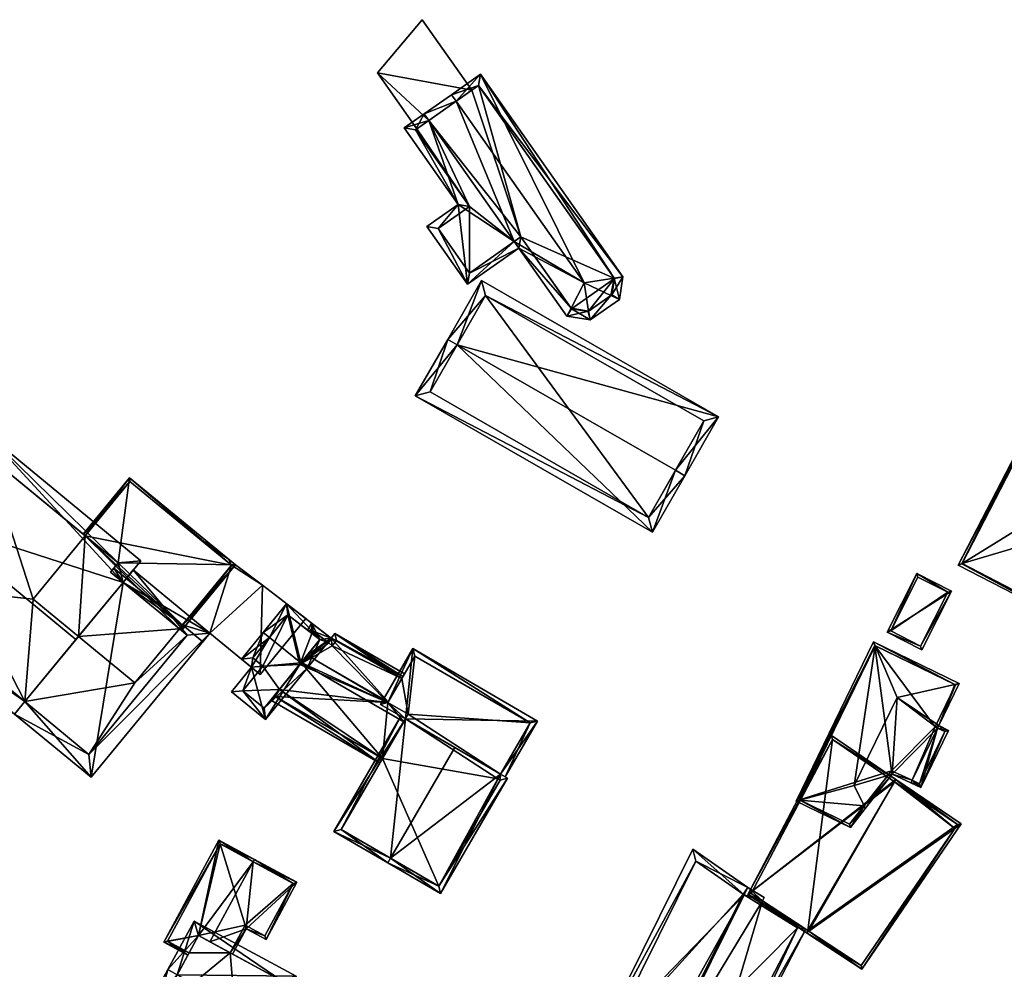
# Model space of a CAD drawing. Header units: inches. Extents: x 2523744 to 2528136, y 1148995 to 1152010.
# Tile 249 of 256: x 2527861 to 2527953, y 1151667 to 1151755. Entities that reach past the tile are written whole.
import ezdxf

# ---------------------------------------------------------------- set-up
doc = ezdxf.new("R2010")
doc.units = ezdxf.units.IN
doc.header["$MEASUREMENT"] = 0
doc.layers.add('Gebaeude Einzelhaus', color=10, linetype='Continuous')
doc.layers.add('Offenes Gebaeude', color=10, linetype='Continuous')

msp = doc.modelspace()

# ---------------------------------------------------------------- meshes
at = {"layer": 'Gebaeude Einzelhaus'}
mesh = msp.add_polyface(dxfattribs=at)
corners = [(2527899.312, 1151745.799, 378.245), (2527894.524, 1151750.23, 378.219), (2527898.199, 1151745.015, 378.219), (2527903.297, 1151748.607, 378.337), (2527898.685, 1151755.151, 378.337), (2527898.685, 1151755.151, 371.91), (2527894.524, 1151750.23, 371.91), (2527898.199, 1151745.015, 371.91), (2527903.297, 1151748.607, 371.91), (2527899.312, 1151745.799, 371.91)]
mesh.append_faces([[corners[k] for k in face] for face in [(4, 1, 3), (3, 1, 0), (0, 1, 2)]], dxfattribs={"color": 13})
mesh.append_faces([[corners[k] for k in face] for face in [(6, 9, 7), (6, 8, 9), (6, 5, 8), (5, 3, 8), (5, 4, 3), (6, 7, 1), (1, 7, 2), (1, 5, 6), (1, 4, 5)]], dxfattribs={"color": 41})
mesh = msp.add_polyface(dxfattribs=at)
corners = [(2527914.128, 1151728.112, 380.778), (2527913.715, 1151730.721, 382.13), (2527912.501, 1151728.385, 380.784), (2527912.111, 1151727.635, 380.352), (2527914.258, 1151727.289, 380.352), (2527916.991, 1151729.188, 380.352), (2527916.206, 1151729.555, 380.778), (2527916.495, 1151731.171, 380.758), (2527917.319, 1151731.304, 380.352), (2527901.836, 1151747.578, 382.13), (2527904.086, 1151750.081, 380.352), (2527901.404, 1151748.191, 382.13), (2527907.221, 1151734.576, 380.352), (2527907.653, 1151733.963, 380.352), (2527898.88, 1151746.413, 380.352), (2527899.312, 1151745.799, 380.352), (2527912.543, 1151728.325, 380.756), (2527914.079, 1151728.078, 380.756), (2527907.834, 1151735.008, 380.784), (2527916.299, 1151729.62, 380.736), (2527916.531, 1151731.12, 380.736), (2527903.905, 1151749.036, 380.758), (2527902.883, 1151730.6, 377.399), (2527902.031, 1151738.003, 379.204), (2527899.115, 1151735.948, 377.399), (2527897.025, 1151745.105, 379.204), (2527898.07, 1151744.924, 379.583), (2527900.16, 1151735.766, 377.778), (2527903.076, 1151737.821, 379.583), (2527903.064, 1151731.645, 377.778), (2527907.834, 1151735.008, 371.91), (2527907.221, 1151734.576, 371.91), (2527912.543, 1151728.325, 371.91), (2527914.079, 1151728.078, 371.91), (2527916.299, 1151729.62, 371.91), (2527916.531, 1151731.12, 371.91), (2527903.905, 1151749.036, 371.91), (2527903.297, 1151748.607, 378.337), (2527903.297, 1151748.607, 371.91), (2527899.312, 1151745.799, 378.245), (2527899.312, 1151745.799, 371.91), (2527898.199, 1151745.015, 378.219), (2527898.07, 1151744.924, 371.91), (2527898.199, 1151745.015, 371.91), (2527903.076, 1151737.821, 371.91), (2527900.16, 1151735.766, 371.91), (2527903.064, 1151731.645, 371.91)]
mesh.append_faces([[corners[k] for k in face] for face in [(15, 26, 14), (13, 29, 12), (27, 29, 22), (22, 29, 13), (24, 27, 22), (28, 27, 23), (26, 28, 23), (23, 27, 24), (14, 26, 25), (25, 26, 23), (25, 15, 14), (12, 22, 13), (25, 23, 15), (15, 23, 12), (12, 23, 22), (22, 23, 24), (11, 9, 14), (14, 9, 15), (7, 8, 20), (8, 21, 10), (10, 21, 11), (11, 21, 9), (8, 7, 21), (5, 19, 8), (8, 19, 20), (5, 6, 19), (0, 4, 17), (4, 6, 5), (4, 0, 6), (2, 16, 3), (2, 13, 18), (18, 13, 12), (2, 3, 13), (3, 16, 4), (4, 16, 17), (2, 13, 3), (12, 9, 15), (15, 9, 14), (14, 9, 11), (2, 1, 13), (13, 1, 12), (12, 1, 9), (8, 10, 7), (7, 10, 1), (1, 10, 9), (9, 10, 11), (6, 7, 1), (6, 5, 7), (7, 5, 8), (4, 6, 0), (0, 6, 1), (4, 5, 6), (0, 3, 4), (0, 2, 3), (0, 1, 2)]], dxfattribs={"color": 13})
mesh.append_faces([[corners[k] for k in face] for face in [(44, 46, 45), (44, 31, 46), (44, 40, 31), (44, 43, 40), (44, 42, 43), (12, 29, 31), (31, 29, 46), (29, 27, 46), (46, 27, 45), (27, 44, 45), (27, 28, 44), (28, 26, 44), (44, 26, 42), (42, 41, 43), (42, 26, 41), (41, 26, 39), (39, 26, 15), (30, 35, 32), (32, 35, 33), (33, 35, 34), (30, 36, 35), (30, 38, 36), (30, 40, 38), (30, 31, 40), (15, 37, 39), (37, 36, 38), (37, 21, 36), (15, 9, 37), (37, 9, 21), (7, 36, 21), (7, 35, 36), (7, 20, 35), (20, 19, 35), (35, 19, 34), (6, 0, 19), (19, 33, 34), (0, 17, 19), (19, 17, 33), (17, 16, 33), (33, 16, 32), (16, 2, 32), (2, 30, 32), (2, 18, 30), (18, 12, 30), (30, 12, 31)]], dxfattribs={"color": 41})
mesh = msp.add_polyface(dxfattribs=at)
corners = [(2527901.922, 1151724.978, 386.47), (2527926.193, 1151718.295, 382.915), (2527904.19, 1151730.934, 382.915), (2527922.19, 1151713.334, 386.47), (2527923.056, 1151712.836, 386.47), (2527901.055, 1151725.476, 386.47), (2527898.046, 1151720.239, 382.737), (2527920.049, 1151707.6, 382.737), (2527904.559, 1151729.569, 383.48), (2527924.828, 1151717.926, 383.48), (2527899.411, 1151720.608, 383.355), (2527919.68, 1151708.965, 383.355), (2527904.559, 1151729.569, 372.216), (2527924.828, 1151717.926, 372.216), (2527899.411, 1151720.608, 372.216), (2527919.68, 1151708.965, 372.216)]
mesh.append_faces([[corners[k] for k in face] for face in [(11, 3, 4), (4, 3, 9), (7, 11, 4), (10, 11, 6), (6, 11, 7), (0, 10, 5), (8, 0, 5), (5, 10, 6), (2, 8, 5), (9, 8, 1), (4, 9, 1), (1, 8, 2), (0, 7, 3), (3, 7, 4), (0, 6, 7), (0, 5, 6), (0, 2, 5), (4, 1, 3), (3, 1, 0), (0, 1, 2)]], dxfattribs={"color": 13})
mesh.append_faces([[corners[k] for k in face] for face in [(12, 15, 14), (13, 15, 12), (3, 15, 13), (11, 15, 3), (3, 13, 9), (14, 15, 10), (10, 15, 11), (12, 14, 0), (0, 14, 10), (8, 12, 0), (13, 12, 9), (9, 12, 8)]], dxfattribs={"color": 41})
mesh = msp.add_polyface(dxfattribs=at)
corners = [(2527960.718, 1151698.509, 385.292), (2527960.8, 1151698.153, 381.737), (2527969.225, 1151714.455, 381.737), (2527968.888, 1151714.316, 385.292), (2527960.706, 1151698.515, 385.292), (2527948.783, 1151704.677, 385.292), (2527948.433, 1151704.544, 381.737), (2527948.771, 1151704.683, 385.292), (2527956.952, 1151720.484, 385.292), (2527956.858, 1151720.846, 381.737), (2527968.876, 1151714.322, 385.292), (2527956.94, 1151720.49, 385.292), (2527968.87, 1151714.31, 385.294), (2527957.774, 1151707.356, 386.36), (2527959.966, 1151711.6, 386.36), (2527960.712, 1151698.527, 385.294), (2527956.946, 1151720.473, 385.294), (2527948.789, 1151704.688, 385.294), (2527968.889, 1151714.348, 384.923), (2527956.965, 1151720.51, 384.919), (2527948.77, 1151704.651, 384.923), (2527960.693, 1151698.49, 384.93), (2527968.889, 1151714.348, 371.797), (2527956.965, 1151720.51, 371.797), (2527948.77, 1151704.651, 371.797), (2527960.693, 1151698.49, 371.797)]
mesh.append_faces([[corners[k] for k in face] for face in [(11, 7, 6), (7, 20, 6), (19, 11, 9), (18, 19, 9), (11, 6, 9), (3, 18, 2), (18, 9, 2), (0, 3, 1), (21, 0, 1), (20, 21, 1), (6, 20, 1), (3, 2, 1), (12, 3, 0), (10, 3, 12), (12, 0, 15), (15, 0, 4), (4, 0, 21), (20, 7, 5), (5, 7, 17), (16, 7, 11), (17, 7, 16), (16, 11, 8), (8, 11, 19), (18, 3, 10), (16, 17, 14), (14, 17, 13), (11, 7, 16), (16, 7, 17), (4, 17, 5), (5, 17, 7), (4, 13, 17), (4, 15, 13), (4, 0, 15), (10, 12, 3), (8, 14, 10), (10, 14, 12), (8, 16, 14), (8, 11, 16), (0, 12, 15), (15, 12, 13), (13, 12, 14), (0, 3, 12), (11, 9, 7), (7, 9, 6), (8, 9, 11), (3, 2, 10), (10, 2, 8), (8, 2, 9), (6, 5, 7), (6, 1, 5), (5, 1, 4), (4, 1, 0), (0, 2, 3), (0, 1, 2)]], dxfattribs={"color": 13})
mesh.append_faces([[corners[k] for k in face] for face in [(23, 25, 24), (22, 25, 23), (21, 12, 15), (21, 15, 4), (18, 25, 22), (18, 10, 12), (21, 25, 18), (18, 12, 21), (24, 25, 20), (20, 25, 21), (17, 20, 5), (16, 20, 17), (23, 24, 19), (19, 24, 20), (19, 20, 16), (19, 16, 8), (22, 23, 19), (18, 22, 19)]], dxfattribs={"color": 41})
mesh = msp.add_polyface(dxfattribs=at)
corners = [(2527853.169, 1151708.66, 389.723), (2527852.011, 1151709.614, 389.723), (2527846.309, 1151702.693, 382.967), (2527861.802, 1151691.871, 384.097), (2527860.849, 1151690.714, 382.967), (2527866.551, 1151697.635, 389.723), (2527870.921, 1151702.939, 384.818), (2527872.57, 1151704.941, 382.967), (2527858.03, 1151716.92, 382.967), (2527870.459, 1151704.738, 384.037), (2527869.763, 1151703.893, 384.818), (2527858.234, 1151714.809, 384.037), (2527848.42, 1151702.896, 384.097), (2527870.921, 1151702.939, 382.967), (2527867.968, 1151684.849, 381.605), (2527878.993, 1151698.231, 381.605), (2527861.802, 1151691.871, 382.967), (2527871.874, 1151704.096, 382.967), (2527867.764, 1151686.96, 381.826), (2527876.881, 1151698.028, 381.827), (2527869.763, 1151703.893, 381.923), (2527870.921, 1151702.939, 381.923), (2527870.054, 1151704.246, 381.93), (2527870.459, 1151704.738, 381.739), (2527867.415, 1151707.246, 381.739), (2527858.234, 1151714.809, 371.521), (2527867.415, 1151707.246, 371.521), (2527848.42, 1151702.896, 371.521), (2527861.802, 1151691.871, 371.521), (2527862.578, 1151701.373, 371.521), (2527866.779, 1151697.912, 371.521), (2527867.764, 1151686.96, 371.521), (2527876.881, 1151698.028, 371.521), (2527876.153, 1151698.628, 371.521), (2527876.153, 1151698.628, 381.923), (2527872.009, 1151693.603, 371.521)]
mesh.append_faces([[corners[k] for k in face] for face in [(17, 19, 13), (18, 19, 15), (15, 19, 17), (14, 18, 15), (16, 18, 4), (4, 18, 14), (13, 15, 17), (4, 14, 16), (16, 14, 13), (13, 14, 15), (4, 12, 3), (2, 12, 4), (0, 12, 1), (11, 0, 1), (1, 12, 2), (9, 11, 8), (8, 11, 1), (7, 9, 8), (10, 9, 6), (6, 9, 7), (6, 0, 5), (6, 8, 0), (0, 8, 1), (6, 7, 8), (0, 3, 5), (0, 2, 3), (3, 2, 4), (0, 1, 2)]], dxfattribs={"color": 13})
mesh.append_faces([[corners[k] for k in face] for face in [(28, 35, 31), (31, 35, 32), (32, 35, 33), (28, 30, 35), (13, 34, 21), (13, 19, 34), (34, 19, 33), (33, 19, 32), (19, 18, 32), (32, 18, 31), (18, 28, 31), (18, 16, 28), (26, 29, 25), (25, 29, 27), (27, 29, 28), (28, 29, 30), (5, 13, 6), (5, 16, 13), (5, 3, 16), (27, 16, 12), (12, 16, 3), (27, 28, 16), (0, 11, 12), (12, 11, 27), (27, 11, 25), (25, 24, 26), (24, 9, 23), (25, 11, 24), (24, 11, 9), (9, 22, 23), (9, 20, 22), (9, 10, 20), (10, 13, 20), (20, 13, 21), (10, 6, 13)]], dxfattribs={"color": 41})
mesh = msp.add_polyface(dxfattribs=at)
corners = [(2527876.444, 1151698.981, 381.93), (2527876.344, 1151698.471, 381.923), (2527876.635, 1151698.824, 381.93), (2527876.153, 1151698.628, 381.923), (2527870.921, 1151702.939, 381.923), (2527870.054, 1151704.246, 381.93), (2527869.763, 1151703.893, 381.923), (2527881.354, 1151704.551, 379.709), (2527870.459, 1151704.738, 381.739), (2527871.535, 1151712.64, 379.709), (2527867.24, 1151707.39, 381.74), (2527867.223, 1151707.404, 381.74), (2527867.415, 1151707.246, 381.739), (2527876.391, 1151698.916, 381.929), (2527881.003, 1151704.518, 379.783), (2527871.569, 1151712.289, 379.784), (2527876.391, 1151698.916, 371.521), (2527876.445, 1151698.982, 381.031), (2527876.445, 1151698.982, 381.131), (2527881.003, 1151704.518, 379.61), (2527881.003, 1151704.518, 371.521), (2527881.003, 1151704.518, 379.71), (2527878.514, 1151706.568, 379.61), (2527871.569, 1151712.289, 371.521), (2527878.514, 1151706.568, 379.71), (2527867.415, 1151707.246, 371.521), (2527876.153, 1151698.628, 371.521), (2527866.779, 1151697.912, 371.521), (2527872.009, 1151693.603, 371.521), (2527862.578, 1151701.373, 371.521)]
mesh.append_faces([[corners[k] for k in face] for face in [(15, 12, 10), (14, 15, 9), (9, 15, 11), (11, 15, 10), (7, 14, 9), (13, 0, 2), (2, 14, 7), (2, 0, 14), (13, 1, 3), (13, 2, 1), (0, 8, 5), (8, 9, 12), (12, 9, 10), (10, 9, 11), (0, 7, 8), (8, 7, 9), (0, 2, 7), (4, 5, 6), (3, 0, 4), (4, 0, 5), (3, 1, 0), (0, 1, 2)]], dxfattribs={"color": 13})
mesh.append_faces([[corners[k] for k in face] for face in [(20, 25, 23), (25, 27, 29), (25, 26, 27), (27, 26, 28), (20, 16, 25), (25, 16, 26), (16, 3, 26), (16, 13, 3), (12, 15, 25), (25, 15, 23), (20, 22, 19), (24, 14, 21), (22, 15, 24), (24, 15, 14), (20, 23, 22), (22, 23, 15), (14, 18, 21), (17, 16, 19), (19, 16, 20), (14, 0, 18), (18, 0, 17), (17, 0, 16), (0, 13, 16)]], dxfattribs={"color": 41})
mesh = msp.add_polyface(dxfattribs=at)
corners = [(2527941.828, 1151698.318, 377.842), (2527947.799, 1151702.134, 376.167), (2527944.579, 1151703.761, 377.842), (2527945.049, 1151696.69, 376.167), (2527942.164, 1151698.429, 377.726), (2527947.463, 1151702.024, 376.283), (2527944.689, 1151703.426, 377.726), (2527944.939, 1151697.026, 376.283), (2527944.689, 1151703.426, 371.453), (2527947.463, 1151702.024, 371.453), (2527942.164, 1151698.429, 371.453), (2527944.939, 1151697.026, 371.453)]
mesh.append_faces([[corners[k] for k in face] for face in [(1, 7, 5), (3, 7, 1), (4, 7, 0), (0, 7, 3), (6, 4, 2), (5, 6, 2), (1, 5, 2), (2, 4, 0), (3, 1, 0), (0, 1, 2)]], dxfattribs={"color": 13})
mesh.append_faces([[corners[k] for k in face] for face in [(9, 11, 10), (9, 10, 8), (5, 11, 9), (7, 11, 5), (10, 11, 7), (4, 10, 7), (8, 10, 6), (6, 10, 4), (9, 8, 5), (5, 8, 6)]], dxfattribs={"color": 41})
mesh = msp.add_polyface(dxfattribs=at)
corners = [(2527887.42, 1151695.455, 379.829), (2527890.251, 1151697.759, 378.051), (2527886.08, 1151700.96, 378.121), (2527888, 1151694.984, 379.829), (2527884.501, 1151697.821, 379.829), (2527883.918, 1151698.294, 379.829), (2527881.913, 1151695.821, 378.352), (2527882.838, 1151695.059, 378.347), (2527884.136, 1151690.219, 376.984), (2527880.985, 1151692.774, 376.984), (2527889.184, 1151697.633, 378.434), (2527886.203, 1151699.92, 378.484), (2527882.965, 1151695.928, 378.698), (2527883.889, 1151695.164, 378.692), (2527882.04, 1151692.884, 377.331), (2527884.026, 1151691.274, 377.332), (2527885.429, 1151693.003, 377.533), (2527887.468, 1151695.514, 379.236), (2527885.43, 1151693.003, 371.521), (2527884.026, 1151691.274, 371.521), (2527888.015, 1151696.19, 378.169), (2527889.184, 1151697.633, 377.237), (2527888.444, 1151698.201, 377.176), (2527886.203, 1151699.92, 371.521), (2527888.444, 1151698.201, 371.521), (2527882.965, 1151695.928, 371.521), (2527883.889, 1151695.164, 371.521), (2527882.04, 1151692.884, 371.521), (2527889.184, 1151697.633, 371.521), (2527887.318, 1151695.329, 371.521)]
mesh.append_faces([[corners[k] for k in face] for face in [(8, 15, 3), (3, 15, 0), (7, 14, 9), (9, 14, 8), (8, 14, 15), (7, 13, 14), (4, 12, 5), (5, 12, 6), (6, 12, 7), (7, 12, 13), (2, 11, 5), (5, 11, 4), (0, 10, 3), (3, 10, 1), (1, 10, 2), (2, 10, 11), (0, 8, 3), (4, 7, 0), (0, 7, 8), (8, 7, 9), (5, 6, 4), (4, 6, 7), (0, 2, 4), (4, 2, 5), (3, 1, 0), (0, 1, 2)]], dxfattribs={"color": 13})
mesh.append_faces([[corners[k] for k in face] for face in [(23, 26, 25), (26, 18, 27), (27, 18, 19), (24, 29, 23), (23, 29, 26), (26, 29, 18), (24, 28, 29), (15, 14, 19), (19, 14, 27), (14, 26, 27), (14, 13, 26), (13, 25, 26), (13, 12, 25), (4, 11, 12), (12, 11, 25), (25, 11, 23), (23, 22, 24), (22, 10, 21), (23, 11, 22), (22, 11, 10), (10, 20, 21), (10, 17, 20), (16, 15, 18), (18, 15, 19), (10, 0, 17), (17, 0, 16), (16, 0, 15)]], dxfattribs={"color": 41})
mesh = msp.add_polyface(dxfattribs=at)
corners = [(2527894.996, 1151686.584, 377.132), (2527896.976, 1151690, 379.236), (2527887.468, 1151695.514, 379.236), (2527885.429, 1151693.003, 377.533), (2527894.745, 1151686.151, 376.865), (2527884.629, 1151692.017, 376.865), (2527895.494, 1151691.788, 378.241), (2527888.015, 1151696.19, 378.169), (2527895.523, 1151691.838, 378.169), (2527897.128, 1151690.262, 378.861), (2527897.379, 1151690.694, 378.242), (2527889.184, 1151697.633, 377.237), (2527890.251, 1151697.759, 376.91), (2527888.423, 1151699.161, 376.76), (2527896.793, 1151694.029, 376.883), (2527890.593, 1151698.203, 376.629), (2527888.444, 1151698.201, 377.176), (2527888.044, 1151698.508, 377.144), (2527896.898, 1151694.21, 376.777), (2527897.044, 1151694.462, 376.629), (2527885.051, 1151692.35, 377.131), (2527890.721, 1151697.55, 376.882), (2527890.344, 1151697.058, 377.194), (2527890.011, 1151697.318, 377.165), (2527888.57, 1151698.419, 377.048), (2527890.011, 1151697.318, 371.521), (2527888.57, 1151698.419, 371.521), (2527888.444, 1151698.201, 371.521), (2527885.43, 1151693.003, 371.521), (2527885.051, 1151692.35, 371.521), (2527894.996, 1151686.584, 371.521), (2527896.793, 1151694.029, 371.521), (2527890.721, 1151697.55, 371.521), (2527890.344, 1151697.058, 371.521), (2527895.494, 1151691.788, 371.521), (2527897.128, 1151690.262, 371.521), (2527887.318, 1151695.329, 371.521), (2527889.184, 1151697.633, 371.521), (2527897.379, 1151690.694, 371.521)]
mesh.append_faces([[corners[k] for k in face] for face in [(13, 24, 17), (17, 24, 16), (12, 24, 13), (12, 23, 24), (12, 22, 23), (15, 21, 12), (12, 21, 22), (15, 18, 21), (21, 18, 14), (15, 19, 18), (3, 20, 5), (5, 20, 4), (4, 20, 0), (15, 18, 19), (15, 14, 18), (11, 13, 16), (16, 13, 17), (15, 12, 14), (14, 12, 8), (8, 12, 7), (7, 12, 11), (11, 12, 13), (6, 9, 10), (6, 1, 9), (6, 2, 1), (8, 7, 6), (6, 7, 2), (0, 3, 4), (4, 3, 5), (0, 2, 3), (0, 1, 2)]], dxfattribs={"color": 13})
mesh.append_faces([[corners[k] for k in face] for face in [(35, 34, 38), (34, 33, 31), (31, 33, 32), (25, 37, 26), (26, 37, 27), (34, 36, 33), (33, 36, 25), (25, 36, 37), (34, 28, 36), (34, 29, 28), (35, 30, 34), (34, 30, 29), (23, 33, 25), (23, 22, 33), (22, 21, 33), (33, 21, 32), (32, 21, 31), (31, 21, 14), (0, 20, 30), (30, 20, 29), (29, 20, 28), (28, 20, 3), (16, 24, 27), (27, 24, 26), (24, 25, 26), (24, 23, 25)]], dxfattribs={"color": 41})
mesh = msp.add_polyface(dxfattribs=at)
corners = [(2527942.304, 1151685.148, 380.376), (2527938.786, 1151684.086, 382.041), (2527939.687, 1151682.199, 381.032), (2527942.758, 1151692.251, 382.041), (2527939.808, 1151681.946, 380.897), (2527944.148, 1151684.569, 379.197), (2527944.039, 1151684.344, 379.197), (2527946.509, 1151689.42, 379.197), (2527946.619, 1151689.645, 379.197), (2527948.122, 1151693.452, 379.39), (2527948.513, 1151693.539, 379.197), (2527940.565, 1151697.405, 379.434), (2527940.714, 1151697.054, 379.611), (2527933.378, 1151682.63, 379.434), (2527933.745, 1151682.729, 379.611), (2527938.425, 1151680.175, 379.284), (2527942.229, 1151685.458, 380.501), (2527946.285, 1151689.529, 379.351), (2527948.179, 1151693.424, 379.351), (2527940.68, 1151697.071, 379.588), (2527933.712, 1151682.745, 379.588), (2527938.352, 1151680.488, 379.474), (2527944.953, 1151683.899, 378.571), (2527947.533, 1151689.201, 378.571), (2527947.199, 1151689.085, 378.725), (2527944.838, 1151684.233, 378.725), (2527946.285, 1151689.529, 371.134), (2527946.509, 1151689.42, 371.134), (2527948.179, 1151693.424, 371.134), (2527940.68, 1151697.071, 371.134), (2527933.712, 1151682.745, 371.134), (2527938.352, 1151680.488, 371.134), (2527942.229, 1151685.458, 371.134), (2527944.148, 1151684.569, 371.134), (2527944.838, 1151684.233, 371.134), (2527947.199, 1151689.085, 371.134)]
mesh.append_faces([[corners[k] for k in face] for face in [(22, 25, 24), (22, 6, 25), (6, 5, 25), (8, 24, 7), (23, 24, 8), (23, 22, 24), (22, 5, 6), (7, 23, 8), (5, 22, 7), (7, 22, 23), (20, 14, 13), (15, 21, 4), (4, 21, 2), (13, 14, 15), (15, 14, 21), (12, 19, 11), (12, 11, 9), (11, 19, 13), (13, 19, 20), (9, 10, 18), (10, 9, 11), (8, 18, 10), (7, 17, 8), (8, 17, 18), (6, 0, 5), (5, 0, 16), (16, 0, 2), (2, 0, 4), (14, 2, 1), (14, 15, 2), (2, 15, 4), (14, 13, 15), (1, 12, 14), (14, 12, 13), (13, 12, 11), (1, 3, 12), (9, 12, 3), (9, 11, 12), (9, 10, 11), (3, 8, 9), (9, 8, 10), (3, 7, 8), (3, 0, 7), (7, 0, 5), (5, 0, 6), (0, 2, 4), (3, 1, 0), (0, 1, 2)]], dxfattribs={"color": 13})
mesh.append_faces([[corners[k] for k in face] for face in [(27, 35, 34), (27, 34, 33), (7, 24, 27), (27, 24, 35), (24, 25, 35), (35, 25, 34), (25, 33, 34), (25, 5, 33), (30, 32, 31), (29, 32, 30), (26, 33, 32), (26, 32, 29), (26, 29, 28), (27, 33, 26), (5, 32, 33), (5, 16, 32), (2, 21, 16), (16, 21, 32), (32, 21, 31), (21, 30, 31), (14, 20, 21), (21, 20, 30), (20, 19, 30), (30, 19, 29), (19, 12, 29), (12, 9, 29), (29, 9, 28), (9, 18, 28), (18, 17, 28), (28, 17, 26), (17, 7, 26), (26, 7, 27)]], dxfattribs={"color": 41})
mesh = msp.add_polyface(dxfattribs=at)
corners = [(2527895.757, 1151677.343, 384.846), (2527895.506, 1151676.91, 384.846), (2527900.396, 1151674.074, 381.725), (2527905.96, 1151685.14, 382.133), (2527906.599, 1151684.77, 381.725), (2527901.708, 1151687.605, 384.846), (2527897.128, 1151690.262, 381.995), (2527896.695, 1151690.513, 381.725), (2527890.494, 1151679.816, 381.725), (2527900.215, 1151674.758, 382.001), (2527891.178, 1151679.998, 381.995), (2527905.916, 1151684.589, 382.001), (2527905.71, 1151684.709, 382.133), (2527897.815, 1151696.788, 377.102), (2527894.81, 1151691.605, 379.947), (2527897.128, 1151690.262, 379.947), (2527909.396, 1151690.071, 377.102), (2527905.96, 1151685.14, 379.946), (2527906.391, 1151684.889, 379.947), (2527905.959, 1151685.139, 379.947), (2527908.713, 1151689.89, 377.339), (2527897.996, 1151696.104, 377.34), (2527895.494, 1151691.788, 379.709), (2527897.379, 1151690.694, 379.709), (2527894.996, 1151686.584, 377.132), (2527891.178, 1151679.998, 371.521), (2527896.976, 1151690, 379.236), (2527897.128, 1151690.262, 378.861), (2527894.996, 1151686.584, 371.521), (2527900.215, 1151674.758, 371.521), (2527905.916, 1151684.589, 371.521), (2527905.71, 1151684.709, 371.521), (2527905.959, 1151685.139, 371.521), (2527897.128, 1151690.262, 371.521), (2527908.713, 1151689.89, 371.521), (2527897.996, 1151696.104, 371.521), (2527896.793, 1151694.029, 376.883), (2527896.793, 1151694.029, 371.521), (2527895.523, 1151691.838, 378.169), (2527895.494, 1151691.788, 378.241), (2527897.379, 1151690.694, 378.242), (2527897.379, 1151690.694, 371.521), (2527895.494, 1151691.788, 371.521)]
mesh.append_faces([[corners[k] for k in face] for face in [(13, 22, 14), (14, 22, 15), (15, 22, 23), (13, 21, 22), (19, 20, 18), (18, 20, 16), (16, 20, 13), (13, 20, 21), (16, 17, 18), (18, 17, 19), (13, 15, 16), (16, 15, 17), (13, 14, 15), (7, 10, 8), (6, 10, 7), (11, 12, 3), (9, 11, 4), (4, 11, 3), (2, 9, 4), (0, 9, 1), (10, 0, 1), (8, 10, 1), (1, 9, 2), (6, 0, 5), (6, 8, 0), (0, 8, 1), (6, 7, 8), (0, 3, 5), (0, 2, 3), (3, 2, 4), (0, 1, 2)]], dxfattribs={"color": 13})
mesh.append_faces([[corners[k] for k in face] for face in [(37, 41, 42), (41, 32, 33), (41, 34, 32), (37, 35, 41), (41, 35, 34), (23, 27, 15), (23, 40, 27), (39, 40, 22), (22, 40, 23), (22, 38, 39), (22, 36, 38), (36, 35, 37), (22, 21, 36), (36, 21, 35), (21, 20, 35), (35, 20, 34), (32, 20, 17), (32, 34, 20), (28, 29, 25), (28, 31, 29), (29, 31, 30), (28, 33, 31), (31, 33, 32), (12, 19, 3), (12, 31, 19), (19, 31, 32), (12, 11, 31), (31, 11, 30), (11, 9, 30), (30, 9, 29), (0, 10, 9), (9, 10, 29), (29, 10, 25), (25, 24, 28), (26, 15, 27), (24, 6, 26), (26, 6, 15), (25, 10, 24), (24, 10, 6), (6, 5, 15), (15, 5, 19), (19, 5, 3)]], dxfattribs={"color": 41})
mesh = msp.add_polyface(dxfattribs=at)
corners = [(2527928.899, 1151673.978, 386.162), (2527942.654, 1151684.633, 392.111), (2527936.656, 1151688.712, 386.162), (2527934.34, 1151670.428, 391.629), (2527934.466, 1151670.644, 391.636), (2527942.527, 1151684.416, 392.104), (2527948.12, 1151680.11, 386.383), (2527939.498, 1151667.033, 386.161), (2527948.702, 1151680.519, 386.161), (2527934.56, 1151670.582, 391.545), (2527936.747, 1151688.348, 386.368), (2527930.255, 1151673.392, 387.404), (2527929.226, 1151674.063, 386.37), (2527939.43, 1151667.377, 386.382), (2527934.477, 1151670.637, 391.626), (2527948.354, 1151680.453, 386.371), (2527948.354, 1151680.453, 370.865), (2527936.747, 1151688.348, 370.865), (2527929.226, 1151674.063, 370.865), (2527934.477, 1151670.637, 370.865), (2527939.43, 1151667.377, 370.865)]
mesh.append_faces([[corners[k] for k in face] for face in [(1, 5, 10), (5, 1, 15), (8, 6, 15), (8, 15, 1), (13, 6, 7), (6, 8, 7), (9, 3, 14), (3, 4, 14), (3, 13, 7), (3, 9, 13), (12, 0, 10), (3, 11, 4), (3, 0, 11), (11, 0, 12), (1, 10, 2), (2, 10, 0), (9, 4, 3), (6, 5, 9), (9, 5, 4), (8, 1, 6), (6, 1, 5), (3, 7, 9), (9, 7, 6), (6, 7, 8), (0, 5, 1), (0, 4, 5), (0, 3, 4), (0, 1, 2)]], dxfattribs={"color": 13})
mesh.append_faces([[corners[k] for k in face] for face in [(17, 19, 18), (16, 20, 19), (16, 19, 17), (15, 6, 16), (16, 6, 20), (20, 6, 13), (13, 19, 20), (13, 9, 19), (9, 14, 19), (14, 4, 19), (11, 19, 4), (11, 12, 19), (19, 12, 18), (12, 10, 18), (18, 10, 17), (10, 16, 17), (5, 15, 10), (10, 15, 16)]], dxfattribs={"color": 41})
mesh = msp.add_polyface(dxfattribs=at)
corners = [(2527882.358, 1151670.793, 378.541), (2527884.195, 1151669.8, 377.766), (2527887.063, 1151675.108, 377.766), (2527883.006, 1151677.015, 379.426), (2527883.125, 1151677.235, 379.426), (2527878.985, 1151669.576, 379.426), (2527880.866, 1151668.559, 378.633), (2527881.086, 1151668.44, 378.54), (2527877.913, 1151670.155, 378.964), (2527879.824, 1151679.019, 378.004), (2527874.699, 1151669.535, 378.004), (2527877.046, 1151668.55, 378.964), (2527876.927, 1151668.33, 378.964), (2527886.724, 1151675.006, 377.859), (2527879.925, 1151678.68, 378.099), (2527875.038, 1151669.636, 378.099), (2527884.094, 1151670.139, 377.859), (2527882.256, 1151671.131, 378.634), (2527886.724, 1151675.006, 371.597), (2527879.925, 1151678.68, 371.597), (2527875.038, 1151669.636, 371.597), (2527877.046, 1151668.55, 371.597), (2527882.256, 1151671.131, 371.597), (2527880.866, 1151668.559, 371.597), (2527884.094, 1151670.139, 371.597), (2527877.913, 1151670.155, 371.597)]
mesh.append_faces([[corners[k] for k in face] for face in [(17, 0, 6), (6, 0, 7), (1, 13, 2), (17, 16, 0), (0, 16, 1), (1, 16, 13), (10, 15, 12), (12, 15, 11), (3, 14, 4), (4, 14, 9), (9, 14, 10), (10, 14, 15), (3, 4, 13), (13, 4, 2), (3, 8, 5), (8, 10, 11), (11, 10, 12), (4, 9, 3), (3, 9, 8), (8, 9, 10), (0, 6, 7), (0, 5, 6), (0, 3, 5), (0, 2, 3), (3, 2, 4), (0, 1, 2)]], dxfattribs={"color": 13})
mesh.append_faces([[corners[k] for k in face] for face in [(19, 25, 20), (20, 25, 21), (18, 22, 19), (19, 22, 25), (25, 22, 23), (18, 24, 22), (13, 16, 18), (18, 16, 24), (16, 22, 24), (16, 17, 22), (22, 6, 23), (22, 17, 6), (11, 15, 21), (21, 15, 20), (15, 14, 20), (20, 14, 19), (3, 19, 14), (3, 18, 19), (3, 13, 18)]], dxfattribs={"color": 41})
mesh = msp.add_polyface(dxfattribs=at)
corners = [(2527928.557, 1151673.951, 388.466), (2527923.794, 1151678.168, 384.794), (2527914.513, 1151659.43, 384.794), (2527928.891, 1151674.625, 388.466), (2527919.199, 1151657.108, 387.923), (2527919.21, 1151655.466, 388.364), (2527916.951, 1151652.664, 387.898), (2527919.363, 1151655.389, 388.466), (2527917.963, 1151652.999, 388.35), (2527917.624, 1151652.33, 388.346), (2527924.214, 1151652.936, 385.205), (2527934.302, 1151670.751, 384.526), (2527930.255, 1151673.392, 387.404), (2527924.884, 1151652.597, 384.755), (2527930.411, 1151673.69, 387.4), (2527924.08, 1151677.056, 385.243), (2527915.518, 1151659.769, 385.243), (2527928.475, 1151674.001, 388.409), (2527920.21, 1151657.444, 388.375), (2527917.961, 1151653, 388.349), (2527933.529, 1151670.891, 384.979), (2527928.475, 1151674.001, 370.865), (2527933.529, 1151670.891, 370.865), (2527924.08, 1151677.056, 370.865), (2527915.518, 1151659.769, 370.865), (2527920.21, 1151657.444, 370.865), (2527919.209, 1151655.466, 370.865), (2527917.961, 1151653, 370.865), (2527917.963, 1151652.999, 370.865), (2527917.963, 1151652.999, 388.348), (2527924.214, 1151652.935, 370.865)]
mesh.append_faces([[corners[k] for k in face] for face in [(0, 17, 3), (12, 3, 14), (12, 0, 3), (10, 20, 13), (13, 20, 11), (11, 20, 12), (12, 20, 0), (6, 19, 9), (9, 19, 8), (4, 5, 6), (6, 5, 19), (4, 18, 5), (2, 16, 4), (4, 16, 18), (17, 15, 3), (3, 15, 1), (1, 15, 2), (2, 15, 16), (10, 12, 7), (7, 12, 0), (0, 12, 3), (3, 12, 14), (13, 11, 10), (10, 11, 12), (5, 6, 8), (8, 6, 9), (0, 4, 7), (7, 4, 5), (5, 4, 6), (0, 2, 4), (3, 1, 0), (0, 1, 2)]], dxfattribs={"color": 13})
mesh.append_faces([[corners[k] for k in face] for face in [(21, 24, 23), (21, 25, 24), (27, 26, 28), (25, 30, 26), (21, 22, 25), (25, 22, 30), (22, 20, 30), (30, 20, 10), (27, 29, 19), (27, 28, 29), (18, 25, 5), (5, 25, 26), (18, 16, 25), (25, 16, 24), (16, 15, 24), (24, 15, 23), (15, 21, 23), (15, 17, 21), (17, 0, 21), (0, 20, 21), (21, 20, 22)]], dxfattribs={"color": 41})
mesh = msp.add_polyface(dxfattribs=at)
corners = [(2527883.689, 1151662.353, 386.537), (2527884.569, 1151661.878, 386.537), (2527887.001, 1151666.38, 382.507), (2527875.956, 1151666.533, 386.537), (2527877.509, 1151671.51, 382.507), (2527875.076, 1151667.008, 386.537), (2527872.625, 1151662.473, 382.507), (2527882.118, 1151657.343, 382.507), (2527877.913, 1151670.155, 383.294), (2527885.646, 1151665.976, 383.294), (2527873.98, 1151662.876, 383.288), (2527881.714, 1151658.698, 383.289), (2527883.625, 1151662.234, 386.431), (2527885.646, 1151665.976, 371.597), (2527881.714, 1151658.698, 371.597), (2527880.866, 1151668.559, 378.633), (2527880.866, 1151668.559, 371.597), (2527878.985, 1151669.576, 379.426), (2527877.913, 1151670.155, 378.964), (2527877.046, 1151668.55, 378.964), (2527873.98, 1151662.876, 371.597), (2527877.046, 1151668.55, 371.597), (2527877.913, 1151670.155, 371.597)]
mesh.append_faces([[corners[k] for k in face] for face in [(0, 9, 1), (1, 11, 12), (12, 0, 1), (1, 9, 2), (10, 11, 7), (7, 11, 1), (6, 10, 7), (3, 10, 5), (8, 3, 5), (5, 10, 6), (9, 8, 4), (2, 9, 4), (4, 8, 5), (0, 7, 1), (3, 6, 0), (0, 6, 7), (3, 5, 6), (3, 4, 5), (0, 2, 3), (3, 2, 4), (0, 1, 2)]], dxfattribs={"color": 13})
mesh.append_faces([[corners[k] for k in face] for face in [(16, 21, 22), (16, 20, 21), (13, 14, 16), (16, 14, 20), (11, 10, 14), (14, 10, 20), (3, 19, 10), (10, 19, 20), (20, 19, 21), (3, 8, 19), (19, 8, 18), (8, 17, 18), (8, 15, 17), (15, 13, 16), (8, 9, 15), (15, 9, 13), (12, 9, 0), (12, 11, 9), (9, 11, 13), (13, 11, 14)]], dxfattribs={"color": 41})
at = {"layer": 'Offenes Gebaeude'}
mesh = msp.add_polyface(dxfattribs=at)
corners = [(2527883.855, 1151702.668, 379.634), (2527878.993, 1151698.231, 380.925), (2527883.643, 1151694.394, 380.926), (2527881.003, 1151704.518, 379.71), (2527876.445, 1151698.982, 381.131), (2527878.33, 1151697.428, 381.131), (2527887.893, 1151699.57, 379.6), (2527881.355, 1151704.55, 379.661), (2527880.704, 1151705.086, 379.661), (2527878.514, 1151706.568, 379.71), (2527878.615, 1151706.69, 379.679), (2527878.33, 1151697.428, 381.031), (2527878.993, 1151698.231, 380.825), (2527883.643, 1151694.394, 380.826), (2527887.893, 1151699.57, 379.5), (2527883.855, 1151702.668, 379.534), (2527881.355, 1151704.55, 379.561), (2527880.704, 1151705.086, 379.561), (2527878.615, 1151706.69, 379.579), (2527878.514, 1151706.568, 379.61), (2527876.445, 1151698.982, 381.031), (2527881.003, 1151704.518, 379.61)]
mesh.append_faces([[corners[k] for k in face] for face in [(3, 8, 9), (9, 8, 10), (3, 7, 8), (3, 0, 7), (0, 2, 6), (5, 1, 4), (4, 1, 3), (3, 1, 0), (0, 1, 2)]], dxfattribs={"color": 13})
mesh.append_faces([[corners[k] for k in face] for face in [(21, 12, 20), (20, 12, 11), (21, 15, 12), (12, 15, 13), (13, 15, 14), (21, 16, 15), (18, 17, 19), (19, 17, 21), (21, 17, 16), (11, 5, 20), (20, 5, 4), (18, 19, 10), (10, 19, 9), (10, 8, 18), (18, 8, 17), (8, 7, 17), (17, 7, 16), (7, 0, 16), (16, 0, 15), (0, 6, 15), (15, 6, 14), (6, 13, 14), (6, 2, 13), (2, 1, 13), (13, 1, 12), (1, 11, 12), (1, 5, 11)]], dxfattribs={"color": 41})

doc.saveas('drawing.dxf')
